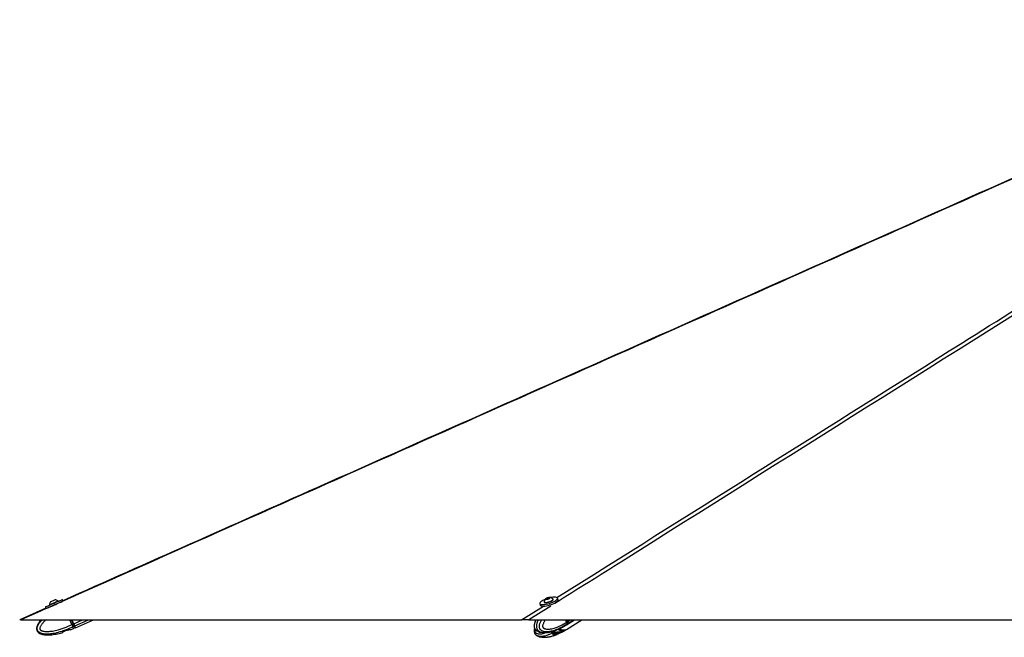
# Model space of a CAD drawing. Header units: millimetres. Extents: x 20 to 26059, y 28 to 17777.
# Tile 64 of 72: x 19059 to 21059, y 6734 to 7988. Entities that reach past the tile are written whole.
import ezdxf

# ---------------------------------------------------------------- set-up
doc = ezdxf.new("R2010")
doc.units = ezdxf.units.MM
doc.header["$LTSCALE"] = 2

msp = doc.modelspace()

# ---------------------------------------------------------------- linework, layer by layer
at = {"color": 7, "linetype": 'Continuous', "lineweight": 25}
for p, q in [((19119.94, 6799.97), (19120.24, 6799.3)), ((19137.63, 6806.96), (19137.33, 6807.63)), ((19147.23, 6808.22), (19146.15, 6810.68)), ((20115.78, 6802.28), (20116.77, 6799.07)), ((20124.44, 6805.74), (20124.66, 6805.04)), ((20128.92, 6811.75), (20129.9, 6813.01)), ((20131.18, 6811.64), (20128.92, 6811.75)), ((20129.9, 6813.01), (20133.14, 6814.15)), ((20130.31, 6811.68), (20129.9, 6813.01)), ((20134.42, 6812.79), (20131.18, 6811.64)), ((20133.14, 6814.15), (20135.4, 6814.04)), ((20133.65, 6812.52), (20133.14, 6814.15)), ((20135.4, 6814.04), (20134.42, 6812.79)), ((20142.8, 6810.68), (20142.58, 6811.38)), ((20152.68, 6810.24), (20151.68, 6813.44)), ((19112.85, 6793), (19059.63, 6769.35)), ((19111.74, 6795.53), (19113.15, 6792.33)), ((19061.78, 6769.33), (20078.73, 6769.33)), ((19165.49, 6759.82), (19161.3, 6769.33)), ((19165.45, 6769.33), (19168.86, 6761.57)), ((19165.49, 6759.81), (19168.37, 6761.08)), ((19165.49, 6759.82), (19165.49, 6759.81)), ((19169.15, 6761.41), (19165.67, 6769.33)), ((19169.15, 6761.42), (19165.67, 6769.33)), ((19172.71, 6753.31), (19209.1, 6769.33)), ((20093.75, 6769.33), (22548.88, 6769.33)), ((20167.36, 6757.84), (20169.47, 6759.15)), ((20170.18, 6764.51), (20168.68, 6769.33)), ((20169.88, 6760.07), (20169.76, 6759.98)), ((20171.83, 6761.27), (20169.88, 6760.07)), ((20169.95, 6759.45), (20185.88, 6769.33)), ((20170, 6750.06), (20200.86, 6769.33)), ((20170.18, 6764.51), (20172.22, 6765.77)), ((20170.18, 6764.51), (20170.18, 6764.51)), ((20172.37, 6765.95), (20171.31, 6769.33)), ((20172.77, 6766.11), (20171.77, 6769.33)), ((19148.08, 6745.13), (19145.59, 6743.31)), ((19148.08, 6745.1), (19145.59, 6743.31)), ((19156.27, 6748.48), (19150.56, 6746.55)), ((19156.27, 6748.45), (19150.56, 6746.52)), ((19162.44, 6749.01), (19159.2, 6748.9)), ((19162.44, 6749.01), (19159.2, 6748.87)), ((19162.87, 6749.12), (19169.05, 6751.7)), ((19167.64, 6755.37), (19167.48, 6755.29)), ((19170.39, 6756.58), (19167.64, 6755.37)), ((19172.16, 6753.07), (19169.05, 6751.7)), ((19172.47, 6753.86), (19171.3, 6756.52)), ((19171.3, 6756.52), (19171.3, 6756.52)), ((20110.48, 6746.63), (20110.18, 6746.81)), ((20142.42, 6740.4), (20144.33, 6738.58)), ((20147.05, 6743.76), (20143.02, 6741.82)), ((20143.59, 6742.09), (20144.48, 6741.47)), ((20144.48, 6741.47), (20152.91, 6743.28)), ((20152.1, 6740.38), (20146.66, 6738.57)), ((20156.24, 6744.3), (20150.28, 6744.18)), ((20152.1, 6749.86), (20150.96, 6749.48)), ((20152.91, 6743.28), (20154.49, 6744.27)), ((20159.05, 6753.2), (20155.01, 6751.27)), ((20159.05, 6743.73), (20155.01, 6741.79)), ((20157.72, 6744.41), (20162.09, 6747)), ((20158.58, 6744.3), (20159.97, 6744.16)), ((20160.01, 6753.62), (20159.97, 6753.61)), ((20164.29, 6748.37), (20162.09, 6747)), ((20167.41, 6748.45), (20169.52, 6749.76))]:
    msp.add_line(p, q, dxfattribs=at)
at = {"color": 8, "linetype": 'Continuous', "lineweight": 25}
for p, q in [((20078.73, 6769.33), (20123.14, 6797.25)), ((20138.39, 6797.4), (20093.75, 6769.33)), ((19168.37, 6761.08), (19164.74, 6769.33)), ((19165.4, 6769.33), (19168.92, 6761.32)), ((19169.05, 6761.65), (19168.86, 6761.57)), ((19169.15, 6761.42), (19187.13, 6769.33)), ((19170.05, 6759.37), (19169.89, 6759.3)), ((19171.14, 6756.91), (19199.36, 6769.33)), ((20172.22, 6765.77), (20171.11, 6769.33)), ((20172.35, 6761.6), (20184.82, 6769.33)), ((20172.77, 6766.11), (20177.96, 6769.33)), ((20142.25, 6740.97), (20142.42, 6740.4)), ((20144.33, 6738.58), (20143.31, 6741.96)), ((20145.69, 6741.73), (20146.66, 6738.57)), ((20152.1, 6740.38), (20151.31, 6742.93)), ((20154.27, 6744.13), (20155.01, 6741.79)), ((20159.05, 6743.73), (20158.88, 6744.27))]:
    msp.add_line(p, q, dxfattribs=at)
at = {"color": 7, "linetype": 'Continuous', "lineweight": 25, "flags": 128}
for points in [[(19111.74, 6795.53), (19111.75, 6795.54), (19112.22, 6795.75), (19113.34, 6796.25), (19115.05, 6797.01), (19117.3, 6798.01), (19120, 6799.2), (19123.04, 6800.54), (19126.3, 6801.98), (19129.67, 6803.46), (19133.01, 6804.93), (19136.2, 6806.33), (19139.1, 6807.6), (19141.61, 6808.71), (19143.64, 6809.59), (19145.11, 6810.23), (19145.95, 6810.59), (19146.15, 6810.68)], [(19114.3, 6792.85), (19114.75, 6793.05), (19116.46, 6793.81), (19118.71, 6794.8), (19121.41, 6795.99), (19124.45, 6797.34), (19127.71, 6798.78), (19131.08, 6800.26), (19134.42, 6801.73), (19137.61, 6803.13), (19140.51, 6804.4), (19143.02, 6805.5), (19145.05, 6806.39), (19146.1, 6806.84)], [(19119.94, 6799.97), (19120.1, 6800.05), (19120.86, 6800.39), (19122.2, 6800.98), (19124.02, 6801.78), (19126.18, 6802.74), (19128.52, 6803.77), (19130.87, 6804.8), (19133.06, 6805.76), (19134.91, 6806.57), (19136.3, 6807.18), (19137.13, 6807.54), (19137.33, 6807.63)], [(19122.38, 6806.22), (19122.59, 6806.32), (19123.41, 6806.69), (19124.74, 6807.27), (19126.37, 6807.99), (19128.06, 6808.73), (19129.54, 6809.38), (19130.6, 6809.84), (19131.06, 6810.05), (19131.08, 6810.05)], [(20117.94, 6806.05), (20116.55, 6804.66), (20115.82, 6803.38), (20115.78, 6802.28), (20116.42, 6801.4), (20117.74, 6800.76), (20119.67, 6800.4), (20122.14, 6800.32), (20125.05, 6800.53), (20128.3, 6801.03), (20131.75, 6801.78), (20135.29, 6802.77), (20138.76, 6803.96), (20142.04, 6805.29), (20145, 6806.73), (20147.53, 6808.21), (20149.52, 6809.67), (20150.91, 6811.07), (20151.64, 6812.34), (20151.68, 6813.44), (20151.03, 6814.32), (20149.72, 6814.96), (20147.79, 6815.32), (20145.32, 6815.4), (20142.41, 6815.19), (20139.16, 6814.7), (20137.77, 6814.42)], [(20116.77, 6799.07), (20117.42, 6798.19), (20118.73, 6797.56), (20120.66, 6797.19), (20123.13, 6797.11), (20126.05, 6797.33), (20129.29, 6797.82), (20132.75, 6798.58), (20136.28, 6799.57), (20139.76, 6800.75), (20143.04, 6802.09), (20146, 6803.52), (20148.52, 6805), (20150.52, 6806.47), (20151.91, 6807.86), (20152.64, 6809.13), (20152.68, 6810.23), (20152.68, 6810.24)], [(20124.42, 6806.15), (20124.59, 6805.46), (20125.41, 6804.97), (20126.84, 6804.75)], [(20124.66, 6805.04), (20124.81, 6804.77), (20125.63, 6804.28), (20127.05, 6804.06)], [(20126.84, 6804.75), (20128.76, 6804.81), (20131.03, 6805.15), (20133.48, 6805.74), (20135.94, 6806.54), (20138.22, 6807.49), (20140.15, 6808.52), (20141.58, 6809.55), (20142.42, 6810.51), (20142.6, 6811.32), (20142.37, 6811.73)], [(20127.05, 6804.06), (20128.97, 6804.12), (20131.24, 6804.46), (20133.7, 6805.05), (20136.16, 6805.85), (20138.44, 6806.8), (20140.36, 6807.82), (20141.8, 6808.85), (20142.64, 6809.81), (20142.82, 6810.62), (20142.8, 6810.68)], [(20128.82, 6811), (20130.26, 6811.08), (20131.99, 6811.45), (20133.75, 6812.03), (20135.26, 6812.75), (20136.3, 6813.49), (20136.71, 6814.14), (20136.43, 6814.6), (20135.5, 6814.8), (20134.06, 6814.71), (20132.33, 6814.35), (20130.58, 6813.76), (20129.07, 6813.05), (20128.02, 6812.31), (20127.61, 6811.66), (20127.89, 6811.2), (20128.82, 6811)], [(19103, 6769.33), (19101.83, 6768.03), (19099.98, 6765.77), (19098.26, 6763.4), (19095.99, 6759.55), (19095.36, 6758.19), (19094.6, 6756.12), (19094.07, 6753.96), (19093.92, 6752.88), (19093.9, 6750.64), (19094.05, 6749.51), (19094.49, 6747.93), (19095.21, 6746.4), (19096.15, 6745.06), (19097.32, 6743.84), (19098.25, 6743.08), (19100.33, 6741.78), (19101.46, 6741.24), (19103.46, 6740.46), (19105.53, 6739.86), (19107.68, 6739.4), (19109.86, 6739.07), (19112.79, 6738.79), (19115.75, 6738.68), (19118.73, 6738.7), (19121.71, 6738.85), (19124.74, 6739.12), (19127.76, 6739.48), (19130.78, 6739.93), (19133.79, 6740.46), (19139.51, 6741.67), (19145.18, 6743.13), (19145.18, 6743.13)], [(19171.14, 6756.91), (19170.96, 6757.32), (19170.75, 6757.79), (19170.52, 6758.31), (19170.27, 6758.88), (19170.01, 6759.48), (19169.73, 6760.11), (19169.44, 6760.76), (19169.15, 6761.42)], [(19170.15, 6759.16), (19170.06, 6759.36), (19169.95, 6759.6), (19169.84, 6759.86), (19169.71, 6760.14), (19169.58, 6760.44), (19169.44, 6760.76), (19169.3, 6761.08), (19169.15, 6761.41)], [(20169.7, 6759.3), (20170.82, 6760.06), (20172.35, 6761.6)], [(20172.37, 6765.95), (20172.37, 6765.94), (20172.36, 6765.9), (20172.33, 6765.86), (20172.28, 6765.82), (20172.22, 6765.77)], [(19169.05, 6751.7), (19169.02, 6751.76), (19168.95, 6751.94), (19168.82, 6752.23), (19168.65, 6752.63), (19168.42, 6753.13), (19168.15, 6753.75), (19167.84, 6754.47), (19167.48, 6755.29)], [(19172.48, 6753.81), (19172.61, 6753.54), (19172.71, 6753.31), (19172.61, 6753.55), (19172.31, 6754.24), (19171.81, 6755.37), (19171.14, 6756.91)]]:
    msp.add_lwpolyline(points, dxfattribs=at)
at = {"color": 7, "linetype": 'Continuous', "lineweight": 25}
for centre, radius, start, end in [((19130.56, 6799.43), 10.63, 140.29596, 177.0936), ((19130.56, 6799.43), 10.63, 50.41694, 87.21459), ((20139.84, 6777.34), 36.12, 111.36035, 127.33874), ((20134.87, 6804.19), 10.63, 128.40755, 169.38183), ((20134.87, 6804.19), 10.63, 45.17188, 86.14617), ((19203.46, 6681.72), 86.76, 113.45613, 113.85198), ((20168.15, 6764.26), 4.97, 327.62475, 21.84911), ((19170.21, 6757.11), 0.56, 289.32072, 16.90284), ((20148.06, 6750.73), 7.31, 258.68454, 296.51488), ((20149.76, 6736.57), 5.81, 90.90861, 113.31406), ((20164.1, 6762.61), 13.87, 232.78888, 295.16125)]:
    msp.add_arc(centre, radius, start, end, dxfattribs=at)
at = {"color": 8, "linetype": 'Continuous', "lineweight": 25}
for centre, radius, start, end in [((20162.37, 6765.83), 9.42, 301.98438, 321.60677), ((20162.83, 6764.39), 17.4, 234.91153, 267.53662), ((20162.27, 6756.86), 9.86, 268.9469, 301.44265)]:
    msp.add_arc(centre, radius, start, end, dxfattribs=at)
at = {"color": 7, "linetype": 'Continuous', "lineweight": 25}
for centre, major_axis, ratio, start_param, end_param in [((19130.35, 6799.9), (8.7, 3.83), 0.0156602, 4.1199863, 5.2560833), ((19168.46, 6761.1), (-2.42, 5.49), 0.0149196, 1.5690011, 2.5315518), ((19168.91, 6761.59), (-1.21, 2.75), 0.0166651, 1.569001, 2.5485741), ((19169.01, 6761.34), (-2.18, 4.94), 0.0166651, 1.569001, 2.5315517), ((19163.95, 6773.22), (-7.35, 16.7), 0.0166651, 2.5485741, 3.1397973), ((20158.09, 6777.69), (-11.32, 18.57), 0.6359589, 3.146723, 3.3742105), ((20168.04, 6765.8), (-3.13, 5.12), 0.6368561, 3.3738443, 4.336395), ((19163.4, 6772.98), (-8.76, 19.91), 0.0161836, 2.5315518, 3.1397973), ((19163.95, 6773.22), (-8.52, 19.36), 0.0166651, 2.5315517, 3.1402924), ((20158.09, 6768.27), (-11.37, 18.54), 0.6343786, 2.7616319, 3.1669929)]:
    msp.add_ellipse(centre, major_axis=major_axis, ratio=ratio, start_param=start_param, end_param=end_param, dxfattribs=at)
at = {"color": 8, "linetype": 'Continuous', "lineweight": 25}
msp.add_ellipse((20158.09, 6768.27), major_axis=(-11.68, 18.35), ratio=0.6583803, start_param=2.1991888, end_param=2.7508127, dxfattribs=at)
at = {"color": 7, "linetype": 'Continuous', "lineweight": 25}
for points, knots in [([(21802.06, 7987.83), (21680.26, 7933.63), (21324.46, 7775.29), (20500.5, 7408.93), (19708.86, 7056.99), (19151.27, 6809.11), (19061.78, 6769.33)], [0, 0, 0, 0, 0.133354, 0.3895813, 0.9020384, 1, 1, 1, 1]), ([(21800.39, 7987.84), (21779.97, 7978.76), (21545.61, 7874.47), (20833.14, 7557.77), (19969.17, 7173.65), (19319.15, 6884.71), (19147.21, 6808.28)], [0, 0, 0, 0, 0.0230888, 0.2650394, 0.8055818, 1, 1, 1, 1]), ([(19061.78, 6769.33), (19061.65, 6769.33), (19060.94, 6769.33), (19060.04, 6769.33), (19059.47, 6769.33), (19059.63, 6769.33), (19059.64, 6769.33)], [0, 0, 0, 0, 0.0974599, 0.5218186, 0.9584682, 1, 1, 1, 1]), ([(19165.49, 6759.81), (19165.63, 6759.51), (19165.92, 6758.9), (19166.34, 6758.01), (19166.75, 6757.17), (19167.09, 6756.46), (19167.39, 6755.87), (19167.56, 6755.54), (19167.64, 6755.38), (19167.64, 6755.37)], [0, 0, 0, 0, 0.1727117, 0.3504341, 0.523145, 0.7008597, 0.8420721, 0.9859711, 1, 1, 1, 1]), ([(20093.75, 6769.33), (20093.39, 6769.33), (20091.57, 6769.33), (20088.44, 6769.33), (20084.56, 6769.33), (20081.27, 6769.33), (20079.51, 6769.33), (20078.78, 6769.33), (20078.73, 6769.33)], [0, 0, 0, 0, 0.0530565, 0.2728854, 0.4925364, 0.7381047, 0.9839564, 1, 1, 1, 1]), ([(20107.88, 6769.33), (20107.73, 6769.08), (20106.95, 6767.67), (20105.98, 6765.18), (20104.98, 6762.12), (20104.35, 6759.42), (20104.13, 6756.83), (20104.33, 6754.35), (20104.94, 6752.21), (20105.92, 6750.36), (20107.15, 6748.95), (20108.55, 6747.7), (20109.59, 6747.11), (20110.17, 6746.78)], [0, 0, 0, 0, 0.0368405, 0.202581, 0.3191074, 0.4201308, 0.519691, 0.6118664, 0.6986166, 0.7702058, 0.8492005, 0.9157758, 1, 1, 1, 1]), ([(20170.18, 6764.51), (20170.27, 6764.2), (20170.45, 6763.59), (20170.56, 6762.71), (20170.55, 6761.87), (20170.43, 6761.16), (20170.21, 6760.57), (20170.01, 6760.24), (20169.89, 6760.08), (20169.88, 6760.07)], [0, 0, 0, 0, 0.1727117, 0.3504341, 0.523145, 0.7008597, 0.8420721, 0.9859711, 1, 1, 1, 1]), ([(19145.18, 6743.13), (19145.21, 6743.15), (19145.26, 6743.17), (19145.5, 6743.27), (19145.59, 6743.31)], [0, 0, 0, 0, 0.6435756, 1, 1, 1, 1]), ([(19145.59, 6743.31), (19145.44, 6743.24), (19145.22, 6743.14), (19145.19, 6743.13), (19145.18, 6743.13)], [0, 0, 0, 0, 0.6435761, 1, 1, 1, 1]), ([(19148.08, 6745.13), (19148.24, 6745.29), (19148.57, 6745.6), (19149.4, 6746.1), (19150.12, 6746.4), (19150.51, 6746.53), (19150.56, 6746.55)], [0, 0, 0, 0, 0.320917, 0.6423854, 0.9503785, 1, 1, 1, 1]), ([(19150.56, 6746.52), (19150.24, 6746.4), (19149.58, 6746.16), (19148.77, 6745.7), (19148.3, 6745.34), (19148.12, 6745.15), (19148.08, 6745.1)], [0, 0, 0, 0, 0.29905047, 0.59799049, 0.90149061, 1, 1, 1, 1]), ([(19156.27, 6748.48), (19156.44, 6748.54), (19156.78, 6748.65), (19157.29, 6748.78), (19157.79, 6748.87), (19158.25, 6748.92), (19158.69, 6748.94), (19159, 6748.92), (19159.16, 6748.9), (19159.2, 6748.9)], [0, 0, 0, 0, 0.1503438, 0.3052734, 0.4555505, 0.6097905, 0.7678779, 0.9300431, 1, 1, 1, 1]), ([(19159.2, 6748.87), (19159.09, 6748.88), (19158.85, 6748.91), (19158.4, 6748.9), (19157.9, 6748.85), (19157.37, 6748.76), (19156.81, 6748.63), (19156.45, 6748.51), (19156.27, 6748.45)], [0, 0, 0, 0, 0.1670415, 0.338809, 0.5058933, 0.6782451, 0.8365005, 1, 1, 1, 1]), ([(19162.44, 6749.01), (19162.59, 6749.05), (19162.84, 6749.11), (19162.86, 6749.11), (19162.87, 6749.12)], [0, 0, 0, 0, 0.6351848, 1, 1, 1, 1]), ([(19162.87, 6749.12), (19162.84, 6749.11), (19162.79, 6749.1), (19162.53, 6749.03), (19162.44, 6749.01)], [0, 0, 0, 0, 0.6350635, 1, 1, 1, 1]), ([(19172.47, 6753.86), (19172.49, 6753.8), (19172.53, 6753.67), (19172.51, 6753.46), (19172.42, 6753.28), (19172.3, 6753.14), (19172.2, 6753.09), (19172.16, 6753.07)], [0, 0, 0, 0, 0.2146538, 0.4293071, 0.6439758, 0.8586748, 1, 1, 1, 1]), ([(20104.98, 6752.39), (20104.98, 6752.39), (20104.71, 6751.57), (20104.36, 6749.82), (20104.13, 6747.24), (20104.33, 6744.75), (20104.95, 6742.62), (20105.93, 6740.77), (20107.16, 6739.37), (20108.54, 6738.14), (20109.55, 6737.57), (20110.11, 6737.25)], [0, 0, 0, 0, 0.00117771, 0.1503332, 0.29718164, 0.43308194, 0.56092354, 0.66653694, 0.78282312, 0.88090939, 1, 1, 1, 1]), ([(20150.16, 6749.03), (20149.59, 6748.59), (20147.77, 6747.2), (20144.18, 6744.78), (20139.35, 6741.88), (20134.44, 6739.47), (20129.96, 6737.7), (20126.3, 6736.58), (20122.97, 6735.87), (20119.91, 6735.48), (20116.72, 6735.44), (20114.06, 6735.78), (20112.04, 6736.38), (20110.92, 6736.79), (20110.3, 6737.17), (20110.12, 6737.28)], [0, 0, 0, 0, 0.0464488, 0.1483186, 0.2856428, 0.4234349, 0.5220323, 0.6209159, 0.6923389, 0.7639854, 0.8413565, 0.9194448, 0.9530181, 0.9867813, 1, 1, 1, 1]), ([(20110.51, 6746.7), (20111.27, 6746.3), (20113.61, 6745.07), (20116.84, 6744.14), (20119.17, 6743.98), (20119.85, 6743.93)], [0, 0, 0, 0, 0.2540313, 0.7818307, 1, 1, 1, 1]), ([(20125.32, 6743.45), (20128.1, 6743.61), (20133.15, 6743.91), (20139.13, 6745.32), (20143.1, 6746.48), (20145.39, 6747.24), (20147.64, 6748.04), (20149.42, 6748.7), (20150.7, 6749.26), (20150.99, 6749.39)], [0, 0, 0, 0, 0.3099318, 0.5640938, 0.6909232, 0.7788811, 0.8370398, 0.9635726, 1, 1, 1, 1]), ([(20131.43, 6734.47), (20132.12, 6734.52), (20135.12, 6734.75), (20139.11, 6735.82), (20143.15, 6736.99), (20145.46, 6737.76), (20147.71, 6738.58), (20149.51, 6739.25), (20150.8, 6739.83), (20151.11, 6739.96)], [0, 0, 0, 0, 0.0997985, 0.4322911, 0.5979383, 0.7123788, 0.7874223, 0.9504698, 1, 1, 1, 1]), ([(20142.42, 6740.4), (20142.33, 6740.55), (20142.14, 6740.87), (20142.33, 6741.37), (20142.71, 6741.67), (20142.98, 6741.8), (20143.02, 6741.82)], [0, 0, 0, 0, 0.32091697, 0.64238538, 0.95037848, 1, 1, 1, 1]), ([(20143.03, 6741.15), (20143.03, 6741.15), (20143.03, 6741.08), (20142.97, 6741.05), (20142.89, 6741.08), (20142.79, 6741.19), (20142.69, 6741.31), (20142.61, 6741.47), (20142.59, 6741.52)], [0, 0, 0, 0, 0.0298871, 0.2773041, 0.531608, 0.6257346, 0.8792986, 1, 1, 1, 1]), ([(20143, 6741.16), (20143.04, 6741.28), (20143.11, 6741.5), (20143.05, 6741.73), (20143.03, 6741.82)], [0, 0, 0, 0, 0.5657161, 1, 1, 1, 1]), ([(20145.21, 6738.4), (20144.97, 6738.41), (20144.59, 6738.43), (20144.4, 6738.54), (20144.33, 6738.58)], [0, 0, 0, 0, 0.64357563, 1, 1, 1, 1]), ([(20146.66, 6738.57), (20146.32, 6738.51), (20145.79, 6738.41), (20145.36, 6738.4), (20145.21, 6738.4)], [0, 0, 0, 0, 0.6435761, 1, 1, 1, 1]), ([(20147.05, 6743.76), (20147.18, 6743.82), (20147.43, 6743.93), (20147.89, 6744.06), (20148.38, 6744.15), (20148.91, 6744.2), (20149.47, 6744.22), (20149.93, 6744.2), (20150.2, 6744.18), (20150.28, 6744.18)], [0, 0, 0, 0, 0.1503438, 0.3052734, 0.4555505, 0.6097905, 0.7678779, 0.9300431, 1, 1, 1, 1]), ([(20149.67, 6742.38), (20149.69, 6742.26), (20149.75, 6742.02), (20149.66, 6741.67), (20149.47, 6741.37), (20149.17, 6741.15), (20148.88, 6741.06), (20148.57, 6741.04), (20148.26, 6741.09), (20147.9, 6741.27), (20147.61, 6741.55), (20147.51, 6741.79), (20147.46, 6741.91)], [0, 0, 0, 0, 0.1043681, 0.2087075, 0.3127248, 0.4190019, 0.5282372, 0.5686689, 0.6775865, 0.7865951, 0.8932335, 1, 1, 1, 1]), ([(20152.1, 6749.86), (20152.42, 6750.01), (20153.07, 6750.33), (20154.06, 6750.82), (20154.69, 6751.13), (20154.97, 6751.25), (20155.01, 6751.27)], [0, 0, 0, 0, 0.320917, 0.6423854, 0.9503785, 1, 1, 1, 1]), ([(20155.01, 6741.79), (20154.76, 6741.68), (20154.25, 6741.44), (20153.32, 6740.97), (20152.59, 6740.61), (20152.19, 6740.42), (20152.1, 6740.38)], [0, 0, 0, 0, 0.2990505, 0.5979905, 0.9014906, 1, 1, 1, 1]), ([(20156.93, 6744.37), (20156.89, 6744.3), (20156.79, 6744.14), (20156.62, 6744.02), (20156.4, 6743.93), (20156.17, 6743.92), (20155.9, 6744.04), (20155.67, 6744.27), (20155.57, 6744.51), (20155.53, 6744.62)], [0, 0, 0, 0, 0.1024085, 0.2711676, 0.3336311, 0.5018992, 0.670308, 0.8350551, 1, 1, 1, 1]), ([(20156.24, 6744.3), (20156.59, 6744.34), (20157.14, 6744.4), (20157.57, 6744.4), (20157.72, 6744.41)], [0, 0, 0, 0, 0.63518484, 1, 1, 1, 1]), ([(20157.72, 6744.41), (20157.96, 6744.4), (20158.34, 6744.39), (20158.52, 6744.32), (20158.58, 6744.3)], [0, 0, 0, 0, 0.6350635, 1, 1, 1, 1]), ([(20159.05, 6753.2), (20159.17, 6753.25), (20159.4, 6753.37), (20159.66, 6753.49), (20159.87, 6753.58), (20159.99, 6753.63), (20160.05, 6753.65), (20160.03, 6753.64), (20160.03, 6753.64)], [0, 0, 0, 0, 0.1902817, 0.3863674, 0.5765648, 0.7717776, 0.97186, 1, 1, 1, 1]), ([(20160.03, 6744.19), (20160.03, 6744.19), (20160.02, 6744.19), (20159.9, 6744.14), (20159.7, 6744.05), (20159.42, 6743.92), (20159.18, 6743.8), (20159.05, 6743.73)], [0, 0, 0, 0, 0.1646146, 0.3757181, 0.593477, 0.7934256, 1, 1, 1, 1]), ([(20160.01, 6753.63), (20160.11, 6753.69), (20162.63, 6754.93), (20165.05, 6756.42), (20167.36, 6757.84)], [0, 0, 0, 0, 0.0415438, 1, 1, 1, 1]), ([(20160.03, 6744.2), (20160.15, 6744.26), (20162.67, 6745.51), (20165.1, 6747.02), (20167.42, 6748.45)], [0, 0, 0, 0, 0.045698, 1, 1, 1, 1]), ([(20110.44, 6737.17), (20111.23, 6736.76), (20113.57, 6735.5), (20118.6, 6734.21), (20122.67, 6734.01), (20125.1, 6733.9)], [0, 0, 0, 0, 0.1671099, 0.5015432, 1, 1, 1, 1])]:
    msp.add_open_spline(points, degree=3, knots=knots, dxfattribs=at)
at = {"color": 8, "linetype": 'Continuous', "lineweight": 25}
for points, knots in [([(22030.51, 7987.83), (21944.53, 7933.63), (21693.33, 7775.29), (21110.91, 7408.93), (20568.74, 7067.98), (20191.98, 6831.1), (20146.2, 6802.31)], [0, 0, 0, 0, 0.1370643, 0.4004204, 0.9271354, 1, 1, 1, 1]), ([(20150.46, 6814.42), (20416.04, 6981.37), (20827.29, 7239.89), (21384.33, 7590.03), (21740.94, 7814.18), (21952.05, 7946.84), (22017.3, 7987.83)], [0, 0, 0, 0, 0.4269217, 0.6610921, 0.8952626, 1, 1, 1, 1]), ([(19167.48, 6755.29), (19167.48, 6755.29), (19165.55, 6754.3), (19161.66, 6752.41), (19155.01, 6749.5), (19147.52, 6746.63), (19139.94, 6744.22), (19133.02, 6742.46), (19127.41, 6741.35), (19122.31, 6740.64), (19117.63, 6740.26), (19112.79, 6740.22), (19108.77, 6740.57), (19105.72, 6741.16), (19103.5, 6741.76), (19101.21, 6742.66), (19099.25, 6743.79), (19097.79, 6745.01), (19096.81, 6746.1), (19096.01, 6747.35), (19095.42, 6748.74), (19095.08, 6750.32), (19095.02, 6751.98), (19095.24, 6753.94), (19095.85, 6756.15), (19097.34, 6759.63), (19100.17, 6763.83), (19103.1, 6767.37), (19104.97, 6769.06), (19105.28, 6769.33)], [0, 0, 0, 0, 0.0000012, 0.0639988, 0.1280944, 0.2144976, 0.3011953, 0.3632319, 0.4254486, 0.4703874, 0.5154667, 0.564148, 0.6132805, 0.6344045, 0.655648, 0.6810506, 0.7070265, 0.7218723, 0.7370293, 0.750035, 0.7653615, 0.7812223, 0.7974816, 0.814139, 0.8391752, 0.8647687, 0.9255287, 0.9879925, 1, 1, 1, 1]), ([(19113.23, 6769.33), (19112.47, 6768.68), (19110.71, 6767.18), (19108.41, 6764.93), (19106.3, 6762.65), (19104.59, 6760.57), (19103.01, 6758.35), (19101.79, 6756.26), (19100.94, 6754.33), (19100.53, 6752.9), (19100.38, 6751.75), (19100.39, 6751), (19100.52, 6750.35), (19100.72, 6749.85), (19101.04, 6749.36), (19101.47, 6748.9), (19102.28, 6748.24), (19103.51, 6747.56), (19105.14, 6746.94), (19106.82, 6746.48), (19109.39, 6745.98), (19112.9, 6745.66), (19117.26, 6745.68), (19121.57, 6746), (19126.37, 6746.63), (19131.72, 6747.64), (19138.36, 6749.26), (19145.69, 6751.5), (19153.03, 6754.22), (19159.63, 6757), (19163.54, 6758.88), (19165.49, 6759.82)], [0, 0, 0, 0, 0.0324321, 0.0753041, 0.104285, 0.1333498, 0.1628113, 0.1925197, 0.2117924, 0.2313844, 0.2403861, 0.2495632, 0.255547, 0.2617338, 0.2668207, 0.2743646, 0.2820938, 0.3006992, 0.3198256, 0.3384726, 0.3572386, 0.4047353, 0.4527691, 0.4988446, 0.5450795, 0.6101564, 0.6754366, 0.767196, 0.8592802, 0.9295854, 1, 1, 1, 1]), ([(20110.18, 6746.81), (20109.8, 6747.02), (20108.85, 6747.54), (20107.67, 6748.57), (20106.66, 6749.78), (20105.98, 6750.88), (20105.42, 6752.13), (20105.01, 6753.52), (20104.76, 6755.1), (20104.7, 6756.76), (20104.83, 6758.72), (20105.2, 6760.93), (20106.14, 6764.39), (20107.23, 6767.24), (20108.25, 6769.05), (20108.4, 6769.33)], [0, 0, 0, 0, 0.0658919, 0.1608804, 0.2151689, 0.2705948, 0.3181543, 0.3742003, 0.4322002, 0.4916572, 0.5525702, 0.6441228, 0.7377131, 0.9599004, 1, 1, 1, 1]), ([(20112.61, 6769.33), (20112.42, 6768.96), (20111.6, 6767.38), (20110.72, 6765.25), (20109.9, 6762.78), (20109.41, 6760.93), (20109.1, 6759.14), (20108.92, 6757.31), (20108.9, 6755.81), (20109.06, 6754.15), (20109.34, 6752.7), (20109.84, 6751.2), (20110.52, 6749.82), (20111.27, 6748.73), (20112.25, 6747.6), (20113.24, 6746.74), (20114.48, 6745.89), (20115.7, 6745.22), (20117.18, 6744.62), (20118.69, 6744.16), (20120.41, 6743.79), (20122.31, 6743.55), (20124.01, 6743.44), (20125.03, 6743.46), (20125.34, 6743.46)], [0, 0, 0, 0, 0.0319807, 0.134079, 0.1683859, 0.2186046, 0.2694371, 0.294534, 0.3455875, 0.3717004, 0.4091768, 0.4477454, 0.485222, 0.5236402, 0.5512233, 0.6073631, 0.6358838, 0.6848187, 0.7341437, 0.7843412, 0.8347287, 0.9020666, 0.9696269, 1, 1, 1, 1]), ([(20169.76, 6759.98), (20169.76, 6759.98), (20168.27, 6759), (20165.26, 6757.12), (20160.14, 6754.21), (20154.38, 6751.35), (20148.57, 6748.95), (20143.27, 6747.2), (20138.99, 6746.1), (20135.1, 6745.4), (20131.55, 6745.02), (20127.89, 6744.99), (20124.86, 6745.35), (20122.58, 6745.94), (20120.93, 6746.55), (20119.23, 6747.45), (20117.79, 6748.59), (20116.73, 6749.81), (20116.03, 6750.9), (20115.46, 6752.15), (20115.05, 6753.54), (20114.81, 6755.12), (20114.79, 6756.78), (20114.98, 6758.74), (20115.46, 6760.95), (20116.65, 6764.41), (20118.01, 6767.25), (20119.26, 6769.06), (20119.45, 6769.33)], [0, 0, 0, 0, 0.0000013, 0.0683594, 0.1368221, 0.2291124, 0.3217173, 0.3879807, 0.4544366, 0.5024373, 0.5505881, 0.6025863, 0.6550665, 0.6776298, 0.7003207, 0.7274541, 0.7551998, 0.7710572, 0.7872469, 0.8011388, 0.8175095, 0.834451, 0.8518181, 0.8696105, 0.8963526, 0.9236899, 0.9885897, 1, 1, 1, 1]), ([(20127.4, 6769.33), (20126.94, 6768.7), (20126.02, 6767.41), (20124.72, 6765.35), (20123.5, 6763.14), (20122.55, 6761.05), (20121.89, 6759.11), (20121.55, 6757.69), (20121.42, 6756.54), (20121.41, 6755.79), (20121.5, 6755.14), (20121.64, 6754.64), (20121.87, 6754.15), (20122.18, 6753.69), (20122.78, 6753.03), (20123.69, 6752.34), (20124.89, 6751.72), (20126.14, 6751.26), (20128.04, 6750.76), (20130.66, 6750.43), (20133.92, 6750.44), (20137.14, 6750.76), (20140.74, 6751.39), (20144.75, 6752.39), (20149.73, 6754), (20155.25, 6756.23), (20160.78, 6758.94), (20165.76, 6761.71), (20168.7, 6763.58), (20170.18, 6764.51)], [0, 0, 0, 0, 0.0305458, 0.0620033, 0.0938902, 0.1260443, 0.1469037, 0.1681085, 0.1778513, 0.1877839, 0.1942603, 0.2009565, 0.2064621, 0.214627, 0.2229925, 0.2431296, 0.2638306, 0.2840128, 0.3043236, 0.3557305, 0.4077186, 0.4575873, 0.5076284, 0.5780628, 0.6487171, 0.7480306, 0.8476955, 0.9237886, 1, 1, 1, 1]), ([(20106.18, 6750.18), (20106.12, 6749.96), (20105.9, 6749.19), (20105.72, 6748.1), (20105.64, 6746.94), (20105.66, 6746.19), (20105.76, 6745.55), (20105.9, 6745.05), (20106.12, 6744.56), (20106.42, 6744.1), (20106.97, 6743.44), (20107.81, 6742.76), (20108.9, 6742.14), (20110.03, 6741.68), (20111.75, 6741.19), (20114.11, 6740.87), (20117.02, 6740.9), (20119.89, 6741.22), (20123.08, 6741.87), (20126.09, 6742.7), (20128.14, 6743.48), (20128.89, 6743.77)], [0, 0, 0, 0, 0.0175596, 0.0616464, 0.0819025, 0.1025532, 0.1160183, 0.1299402, 0.1413868, 0.1583625, 0.1757551, 0.2176219, 0.260661, 0.3026216, 0.3448497, 0.4517292, 0.559817, 0.6634985, 0.7675384, 0.9139777, 1, 1, 1, 1]), ([(20125.09, 6733.91), (20125.56, 6733.91), (20126.74, 6733.92), (20128.63, 6734.07), (20130.76, 6734.34), (20132.9, 6734.7), (20135.03, 6735.16), (20137.8, 6735.86), (20141.21, 6736.88), (20143.88, 6737.89), (20145.21, 6738.4)], [0, 0, 0, 0, 0.0691098, 0.1724621, 0.2777475, 0.3831485, 0.48884, 0.5946082, 0.7971214, 1, 1, 1, 1]), ([(20109.52, 6737.63), (20109.35, 6737.71), (20109.18, 6737.79), (20109.02, 6737.93), (20109.01, 6737.93)], [0, 0, 0, 0, 0.95893383, 1, 1, 1, 1])]:
    msp.add_open_spline(points, degree=3, knots=knots, dxfattribs=at)

doc.saveas('drawing.dxf')
